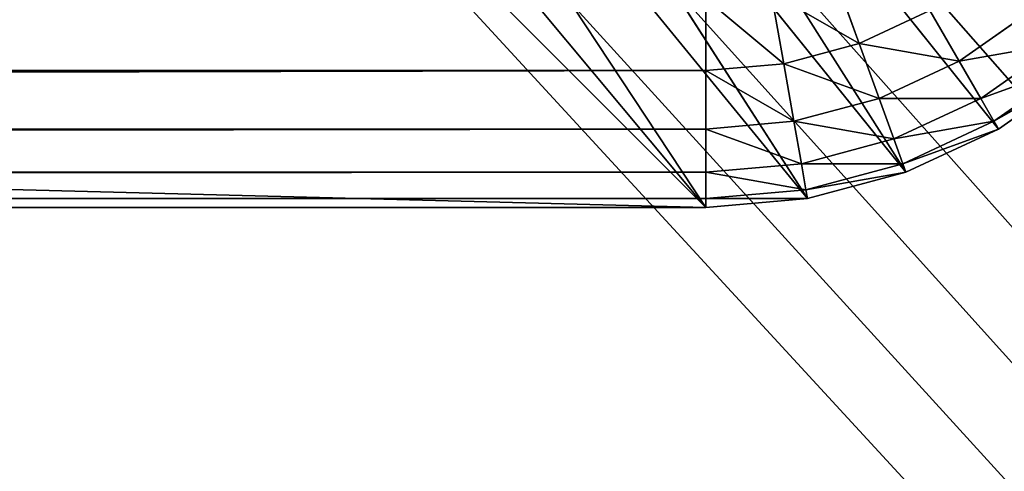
# Model space of a CAD drawing. Extents: x 0 to 16.6, y 0 to 16.6.
# Tile 142 of 200: x 12.59 to 12.927, y 3.485 to 3.639. Entities that reach past the tile are written whole.
import ezdxf

# ---------------------------------------------------------------- set-up
doc = ezdxf.new("R2010")
doc.units = 0
doc.header["$LTSCALE"] = 2.54
doc.layers.get('0').update_dxf_attribs({"color": 13, "linetype": 'CONTINUOUS'})

# ---------------------------------------------------------------- blocks, each defined once
blk = doc.blocks.new('SZCZOTKA_DO_WC_I_UCHWYT_NA')
at = {"color": 0}
for p, q in [((12.72856, 3.84679, 0.3), (16.1, 0, 0.3)), ((12.72856, 3.84679, 0.3), (16.1, 0, 0.3)), ((12.925, 3.60179, 24), (12.72856, 3.84679, 24)), ((12.925, 3.60179, 24), (12.72856, 3.84679, 24)), ((12.8934, 3.58706, 24), (12.72856, 3.84679, 24)), ((12.8934, 3.58706, 24), (12.72856, 3.84679, 24)), ((12.7, 3.82679, 0.3), (16.1, 0, 0.3)), ((12.7, 3.82679, 0.3), (16.1, 0, 0.3)), ((12.8934, 3.58706, 24), (12.7, 3.82679, 24)), ((12.8934, 3.58706, 24), (12.7, 3.82679, 24)), ((12.85973, 3.57804, 24), (12.7, 3.82679, 24)), ((12.85973, 3.57804, 24), (12.7, 3.82679, 24)), ((12.6684, 3.81206, 0.3), (16.1, 0, 0.3)), ((12.6684, 3.81206, 0.3), (16.1, 0, 0.3)), ((12.85973, 3.57804, 24), (12.6684, 3.81206, 24)), ((12.85973, 3.57804, 24), (12.6684, 3.81206, 24)), ((12.825, 3.575, 24), (12.6684, 3.81206, 24)), ((12.825, 3.575, 24), (12.6684, 3.81206, 24)), ((12.63473, 3.80304, 0.3), (16.1, 0, 0.3)), ((12.63473, 3.80304, 0.3), (16.1, 0, 0.3)), ((12.825, 3.575, 24), (12.63473, 3.80304, 24)), ((12.825, 3.575, 24), (12.63473, 3.80304, 24)), ((4, 3.8, 24), (12.825, 3.575, 24)), ((4, 3.8, 24), (12.825, 3.575, 24)), ((12.6, 3.8, 0.3), (16.1, 0, 0.3)), ((12.6, 3.8, 0.3), (16.1, 0, 0.3)), ((12.6, 3.8, 24), (12.825, 3.575, 24)), ((12.6, 3.8, 24), (12.825, 3.575, 24)), ((12.86897, 3.6542, 24.45321), (12.8774, 3.63103, 24.42856)), ((12.86897, 3.6542, 24.45321), (12.8774, 3.63103, 24.42856)), ((12.825, 3.62179, 24.42856), (12.825, 3.64644, 24.45321)), ((12.825, 3.64644, 24.45321), (12.8516, 3.62412, 24.42856)), ((12.825, 3.64644, 24.45321), (12.8516, 3.62412, 24.42856)), ((12.825, 3.62179, 24.42856), (12.825, 3.64644, 24.45321)), ((12.84732, 3.6484, 24.45321), (12.8774, 3.63103, 24.42856)), ((12.84732, 3.6484, 24.45321), (12.8774, 3.63103, 24.42856)), ((12.84732, 3.6484, 24.45321), (12.8516, 3.62412, 24.42856)), ((12.84732, 3.6484, 24.45321), (12.8516, 3.62412, 24.42856)), ((12.8774, 3.63103, 24.42856), (12.9016, 3.64232, 24.42856)), ((12.8774, 3.63103, 24.42856), (12.9016, 3.64232, 24.42856)), ((12.9016, 3.64232, 24.42856), (12.9116, 3.625, 24.4)), ((12.9016, 3.64232, 24.42856), (12.9116, 3.625, 24.4)), ((12.9116, 3.625, 24.4), (12.93633, 3.64232, 24.4)), ((12.9116, 3.625, 24.4), (12.93633, 3.64232, 24.4)), ((12.8516, 3.62412, 24.42856), (12.8774, 3.63103, 24.42856)), ((12.8516, 3.62412, 24.42856), (12.8774, 3.63103, 24.42856)), ((12.8774, 3.63103, 24.42856), (12.9116, 3.625, 24.4)), ((12.8774, 3.63103, 24.42856), (12.9116, 3.625, 24.4)), ((12.8774, 3.63103, 24.42856), (12.88424, 3.61224, 24.4)), ((12.8774, 3.63103, 24.42856), (12.88424, 3.61224, 24.4)), ((12.9116, 3.625, 24.4), (12.9458, 3.63103, 24.3684)), ((12.9116, 3.625, 24.4), (12.9458, 3.63103, 24.3684)), ((12.91897, 3.61224, 24.3684), (12.9458, 3.63103, 24.3684)), ((12.91897, 3.61224, 24.3684), (12.9458, 3.63103, 24.3684)), ((3.775, 3.62179, 24.42856), (12.825, 3.62179, 24.42856)), ((3.775, 3.62179, 24.42856), (12.825, 3.62179, 24.42856)), ((3.775, 3.60179, 24.4), (12.825, 3.62179, 24.42856)), ((3.775, 3.60179, 24.4), (12.825, 3.62179, 24.42856)), ((12.825, 3.62179, 24.42856), (12.8516, 3.62412, 24.42856)), ((12.825, 3.62179, 24.42856), (12.8516, 3.62412, 24.42856)), ((12.825, 3.60179, 24.4), (12.825, 3.62179, 24.42856)), ((12.825, 3.62179, 24.42856), (12.85508, 3.60443, 24.4)), ((12.825, 3.62179, 24.42856), (12.85508, 3.60443, 24.4)), ((12.825, 3.60179, 24.4), (12.825, 3.62179, 24.42856)), ((12.8516, 3.62412, 24.42856), (12.88424, 3.61224, 24.4)), ((12.8516, 3.62412, 24.42856), (12.88424, 3.61224, 24.4)), ((12.8516, 3.62412, 24.42856), (12.85508, 3.60443, 24.4)), ((12.8516, 3.62412, 24.42856), (12.85508, 3.60443, 24.4)), ((12.88424, 3.61224, 24.4), (12.9116, 3.625, 24.4)), ((12.88424, 3.61224, 24.4), (12.9116, 3.625, 24.4)), ((12.9116, 3.625, 24.4), (12.91897, 3.61224, 24.3684)), ((12.9116, 3.625, 24.4), (12.91897, 3.61224, 24.3684)), ((12.91897, 3.61224, 24.3684), (12.9516, 3.62412, 24.33473)), ((12.91897, 3.61224, 24.3684), (12.9516, 3.62412, 24.33473)), ((12.92348, 3.60443, 24.33473), (12.9516, 3.62412, 24.33473)), ((12.92348, 3.60443, 24.33473), (12.9516, 3.62412, 24.33473)), ((12.92348, 3.60443, 24.33473), (12.95356, 3.62179, 24.3)), ((12.92348, 3.60443, 24.33473), (12.95356, 3.62179, 24.3)), ((12.95356, 3.62179, 24), (12.925, 3.60179, 24)), ((12.925, 3.60179, 24.3), (12.95356, 3.62179, 24.3)), ((12.95356, 3.62179, 24), (12.925, 3.60179, 24)), ((12.95356, 3.62179, 24), (12.925, 3.60179, 24.3)), ((12.95356, 3.62179, 24), (12.925, 3.60179, 24.3)), ((12.925, 3.60179, 24.3), (12.95356, 3.62179, 24.3)), ((12.85508, 3.60443, 24.4), (12.88424, 3.61224, 24.4)), ((12.85508, 3.60443, 24.4), (12.88424, 3.61224, 24.4)), ((12.88424, 3.61224, 24.4), (12.91897, 3.61224, 24.3684)), ((12.88424, 3.61224, 24.4), (12.91897, 3.61224, 24.3684)), ((12.88424, 3.61224, 24.4), (12.88928, 3.5984, 24.3684)), ((12.88424, 3.61224, 24.4), (12.88928, 3.5984, 24.3684)), ((12.88928, 3.5984, 24.3684), (12.91897, 3.61224, 24.3684)), ((12.88928, 3.5984, 24.3684), (12.91897, 3.61224, 24.3684)), ((12.91897, 3.61224, 24.3684), (12.92348, 3.60443, 24.33473)), ((12.91897, 3.61224, 24.3684), (12.92348, 3.60443, 24.33473)), ((3.775, 3.60179, 24.4), (12.825, 3.60179, 24.4)), ((3.775, 3.60179, 24.4), (12.825, 3.60179, 24.4)), ((3.775, 3.58706, 24.3684), (12.825, 3.60179, 24.4)), ((3.775, 3.58706, 24.3684), (12.825, 3.60179, 24.4)), ((12.825, 3.60179, 24.4), (12.85508, 3.60443, 24.4)), ((12.825, 3.60179, 24.4), (12.85508, 3.60443, 24.4)), ((12.825, 3.58706, 24.3684), (12.825, 3.60179, 24.4)), ((12.825, 3.60179, 24.4), (12.85764, 3.58992, 24.3684)), ((12.825, 3.60179, 24.4), (12.85764, 3.58992, 24.3684)), ((12.825, 3.58706, 24.3684), (12.825, 3.60179, 24.4)), ((12.85508, 3.60443, 24.4), (12.88928, 3.5984, 24.3684)), ((12.85508, 3.60443, 24.4), (12.88928, 3.5984, 24.3684)), ((12.85508, 3.60443, 24.4), (12.85764, 3.58992, 24.3684)), ((12.85508, 3.60443, 24.4), (12.85764, 3.58992, 24.3684)), ((12.88928, 3.5984, 24.3684), (12.92348, 3.60443, 24.33473)), ((12.88928, 3.5984, 24.3684), (12.92348, 3.60443, 24.33473)), ((12.89236, 3.58992, 24.33473), (12.92348, 3.60443, 24.33473)), ((12.89236, 3.58992, 24.33473), (12.92348, 3.60443, 24.33473)), ((12.89236, 3.58992, 24.33473), (12.925, 3.60179, 24.3)), ((12.89236, 3.58992, 24.33473), (12.925, 3.60179, 24.3)), ((12.925, 3.60179, 24), (12.8934, 3.58706, 24)), ((12.8934, 3.58706, 24.3), (12.925, 3.60179, 24.3)), ((12.925, 3.60179, 24), (12.8934, 3.58706, 24)), ((12.925, 3.60179, 24), (12.8934, 3.58706, 24.3)), ((12.925, 3.60179, 24), (12.8934, 3.58706, 24.3)), ((12.8934, 3.58706, 24.3), (12.925, 3.60179, 24.3)), ((12.92348, 3.60443, 24.33473), (12.925, 3.60179, 24.3)), ((12.92348, 3.60443, 24.33473), (12.925, 3.60179, 24.3)), ((12.925, 3.60179, 24), (12.925, 3.60179, 24.3)), ((12.925, 3.60179, 24), (12.925, 3.60179, 24.3)), ((12.85764, 3.58992, 24.3684), (12.88928, 3.5984, 24.3684)), ((12.85764, 3.58992, 24.3684), (12.88928, 3.5984, 24.3684)), ((12.88928, 3.5984, 24.3684), (12.89236, 3.58992, 24.33473)), ((12.88928, 3.5984, 24.3684), (12.89236, 3.58992, 24.33473)), ((12.825, 3.58706, 24.3684), (12.85764, 3.58992, 24.3684)), ((12.825, 3.58706, 24.3684), (12.85764, 3.58992, 24.3684)), ((12.85764, 3.58992, 24.3684), (12.89236, 3.58992, 24.33473)), ((12.85764, 3.58992, 24.3684), (12.89236, 3.58992, 24.33473)), ((12.85764, 3.58992, 24.3684), (12.8592, 3.58103, 24.33473)), ((12.85764, 3.58992, 24.3684), (12.8592, 3.58103, 24.33473)), ((12.8592, 3.58103, 24.33473), (12.89236, 3.58992, 24.33473)), ((12.8592, 3.58103, 24.33473), (12.89236, 3.58992, 24.33473)), ((12.89236, 3.58992, 24.33473), (12.8934, 3.58706, 24.3)), ((12.89236, 3.58992, 24.33473), (12.8934, 3.58706, 24.3)), ((3.775, 3.58706, 24.3684), (12.825, 3.58706, 24.3684)), ((3.775, 3.58706, 24.3684), (12.825, 3.58706, 24.3684)), ((3.775, 3.57804, 24.33473), (12.825, 3.58706, 24.3684)), ((3.775, 3.57804, 24.33473), (12.825, 3.58706, 24.3684)), ((12.825, 3.57804, 24.33473), (12.825, 3.58706, 24.3684)), ((12.825, 3.58706, 24.3684), (12.8592, 3.58103, 24.33473)), ((12.825, 3.58706, 24.3684), (12.8592, 3.58103, 24.33473)), ((12.825, 3.57804, 24.33473), (12.825, 3.58706, 24.3684)), ((12.8592, 3.58103, 24.33473), (12.8934, 3.58706, 24.3)), ((12.8592, 3.58103, 24.33473), (12.8934, 3.58706, 24.3)), ((12.8934, 3.58706, 24), (12.85973, 3.57804, 24)), ((12.85973, 3.57804, 24.3), (12.8934, 3.58706, 24.3)), ((12.8934, 3.58706, 24), (12.85973, 3.57804, 24)), ((12.8934, 3.58706, 24), (12.85973, 3.57804, 24.3)), ((12.8934, 3.58706, 24), (12.85973, 3.57804, 24.3)), ((12.85973, 3.57804, 24.3), (12.8934, 3.58706, 24.3)), ((12.8934, 3.58706, 24), (12.8934, 3.58706, 24.3)), ((12.8934, 3.58706, 24), (12.8934, 3.58706, 24.3)), ((3.775, 3.57804, 24.33473), (12.825, 3.57804, 24.33473)), ((3.775, 3.57804, 24.33473), (12.825, 3.57804, 24.33473)), ((3.775, 3.575, 24.3), (12.825, 3.57804, 24.33473)), ((3.775, 3.575, 24.3), (12.825, 3.57804, 24.33473)), ((12.825, 3.57804, 24.33473), (12.8592, 3.58103, 24.33473)), ((12.825, 3.57804, 24.33473), (12.8592, 3.58103, 24.33473)), ((12.85973, 3.57804, 24), (12.825, 3.575, 24)), ((12.825, 3.575, 24.3), (12.825, 3.57804, 24.33473)), ((12.825, 3.57804, 24.33473), (12.85973, 3.57804, 24.3)), ((12.825, 3.57804, 24.33473), (12.85973, 3.57804, 24.3)), ((12.825, 3.575, 24.3), (12.825, 3.57804, 24.33473)), ((12.825, 3.575, 24.3), (12.85973, 3.57804, 24.3)), ((12.85973, 3.57804, 24), (12.825, 3.575, 24)), ((12.85973, 3.57804, 24), (12.825, 3.575, 24.3)), ((12.85973, 3.57804, 24), (12.825, 3.575, 24.3)), ((12.825, 3.575, 24.3), (12.85973, 3.57804, 24.3)), ((12.8592, 3.58103, 24.33473), (12.85973, 3.57804, 24.3)), ((12.8592, 3.58103, 24.33473), (12.85973, 3.57804, 24.3)), ((12.85973, 3.57804, 24), (12.85973, 3.57804, 24.3)), ((12.85973, 3.57804, 24), (12.85973, 3.57804, 24.3)), ((12.825, 3.575, 24), (3.775, 3.575, 24)), ((12.825, 3.575, 24.3), (3.775, 3.575, 24.3)), ((3.775, 3.575, 24.3), (12.825, 3.575, 24)), ((3.775, 3.575, 24.3), (12.825, 3.575, 24)), ((12.825, 3.575, 24), (3.775, 3.575, 24)), ((12.825, 3.575, 24.3), (3.775, 3.575, 24.3)), ((12.825, 3.575, 24), (12.825, 3.575, 24.3)), ((12.825, 3.575, 24), (12.825, 3.575, 24.3))]:
    blk.add_line(p, q, dxfattribs=at)
mesh = blk.add_polyface(dxfattribs=at)
corners = [(16.6, 16.1), (0, 0.5), (0, 16.1)]
mesh.append_faces([[corners[k] for k in face] for face in [(0, 1, 2)]], dxfattribs={"color": 0})
mesh = blk.add_polyface(dxfattribs=at)
corners = [(16.6, 0.5), (0, 0.5), (16.6, 16.1)]
mesh.append_faces([[corners[k] for k in face] for face in [(0, 1, 2)]], dxfattribs={"color": 0})
mesh = blk.add_polyface(dxfattribs=at)
corners = [(16.6, 16.1, 0.3), (12.8, 12.6, 0.3), (16.6, 0.5, 0.3)]
mesh.append_faces([[corners[k] for k in face] for face in [(0, 1, 2)]], dxfattribs={"color": 0})
mesh = blk.add_polyface(dxfattribs=at)
corners = [(16.6, 0.5, 0.3), (12.8, 12.6, 0.3), (12.8, 4, 0.3)]
mesh.append_faces([[corners[k] for k in face] for face in [(0, 1, 2)]], dxfattribs={"color": 0})
mesh = blk.add_polyface(dxfattribs=at)
corners = [(16.6, 0.5, 0.3), (12.8, 4, 0.3), (12.79696, 3.96527, 0.3)]
mesh.append_faces([[corners[k] for k in face] for face in [(0, 1, 2)]], dxfattribs={"color": 0})
mesh = blk.add_polyface(dxfattribs=at)
corners = [(16.6, 0.5, 0.3), (12.79696, 3.96527, 0.3), (12.78794, 3.9316, 0.3)]
mesh.append_faces([[corners[k] for k in face] for face in [(0, 1, 2)]], dxfattribs={"color": 0})
mesh = blk.add_polyface(dxfattribs=at)
corners = [(16.6, 0.5, 0.3), (12.78794, 3.9316, 0.3), (12.7732, 3.9, 0.3)]
mesh.append_faces([[corners[k] for k in face] for face in [(0, 1, 2)]], dxfattribs={"color": 0})
mesh = blk.add_polyface(dxfattribs=at)
corners = [(16.6, 0.5, 0.3), (12.7732, 3.9, 0.3), (12.75321, 3.87144, 0.3)]
mesh.append_faces([[corners[k] for k in face] for face in [(0, 1, 2)]], dxfattribs={"color": 0})
mesh = blk.add_polyface(dxfattribs=at)
corners = [(16.1, 0, 0.3), (12.75321, 3.87144, 0.3), (12.72856, 3.84679, 0.3)]
mesh.append_faces([[corners[k] for k in face] for face in [(0, 1, 2)]], dxfattribs={"color": 0})
mesh = blk.add_polyface(dxfattribs=at)
corners = [(12.95356, 3.62179, 24), (12.72856, 3.84679, 24), (12.75321, 3.87144, 24)]
mesh.append_faces([[corners[k] for k in face] for face in [(0, 1, 2)]], dxfattribs={"color": 0})
mesh = blk.add_polyface(dxfattribs=at)
corners = [(16.18682, 0.0076, 0.3), (12.75321, 3.87144, 0.3), (16.1, 0, 0.3)]
mesh.append_faces([[corners[k] for k in face] for face in [(0, 1, 2)]], dxfattribs={"color": 0})
mesh = blk.add_polyface(dxfattribs=at)
corners = [(16.27101, 0.03015, 0.3), (12.75321, 3.87144, 0.3), (16.18682, 0.0076, 0.3)]
mesh.append_faces([[corners[k] for k in face] for face in [(0, 1, 2)]], dxfattribs={"color": 0})
mesh = blk.add_polyface(dxfattribs=at)
corners = [(16.35, 0.06699, 0.3), (12.75321, 3.87144, 0.3), (16.27101, 0.03015, 0.3)]
mesh.append_faces([[corners[k] for k in face] for face in [(0, 1, 2)]], dxfattribs={"color": 0})
mesh = blk.add_polyface(dxfattribs=at)
corners = [(16.42139, 0.11698, 0.3), (12.75321, 3.87144, 0.3), (16.35, 0.06699, 0.3)]
mesh.append_faces([[corners[k] for k in face] for face in [(0, 1, 2)]], dxfattribs={"color": 0})
mesh = blk.add_polyface(dxfattribs=at)
corners = [(16.48302, 0.17861, 0.3), (12.75321, 3.87144, 0.3), (16.42139, 0.11698, 0.3)]
mesh.append_faces([[corners[k] for k in face] for face in [(0, 1, 2)]], dxfattribs={"color": 0})
mesh = blk.add_polyface(dxfattribs=at)
corners = [(16.53301, 0.25, 0.3), (12.75321, 3.87144, 0.3), (16.48302, 0.17861, 0.3)]
mesh.append_faces([[corners[k] for k in face] for face in [(0, 1, 2)]], dxfattribs={"color": 0})
mesh = blk.add_polyface(dxfattribs=at)
corners = [(16.56985, 0.32899, 0.3), (12.75321, 3.87144, 0.3), (16.53301, 0.25, 0.3)]
mesh.append_faces([[corners[k] for k in face] for face in [(0, 1, 2)]], dxfattribs={"color": 0})
mesh = blk.add_polyface(dxfattribs=at)
corners = [(16.6, 0.5, 0.3), (12.75321, 3.87144, 0.3), (16.5924, 0.41318, 0.3)]
mesh.append_faces([[corners[k] for k in face] for face in [(0, 1, 2)]], dxfattribs={"color": 0})
mesh = blk.add_polyface(dxfattribs=at)
corners = [(16.5924, 0.41318, 0.3), (12.75321, 3.87144, 0.3), (16.56985, 0.32899, 0.3)]
mesh.append_faces([[corners[k] for k in face] for face in [(0, 1, 2)]], dxfattribs={"color": 0})
mesh = blk.add_polyface(dxfattribs=at)
corners = [(12.97821, 3.64644, 24), (12.95356, 3.62179, 24), (12.75321, 3.87144, 24)]
mesh.append_faces([[corners[k] for k in face] for face in [(0, 1, 2)]], dxfattribs={"color": 0})
mesh = blk.add_polyface(dxfattribs=at)
corners = [(16.1, 0, 0.3), (12.72856, 3.84679, 0.3), (12.7, 3.82679, 0.3)]
mesh.append_faces([[corners[k] for k in face] for face in [(0, 1, 2)]], dxfattribs={"color": 0})
mesh = blk.add_polyface(dxfattribs=at)
corners = [(12.8934, 3.58706, 24), (12.7, 3.82679, 24), (12.72856, 3.84679, 24)]
mesh.append_faces([[corners[k] for k in face] for face in [(0, 1, 2)]], dxfattribs={"color": 0})
mesh = blk.add_polyface(dxfattribs=at)
corners = [(12.95356, 3.62179, 24), (12.925, 3.60179, 24), (12.72856, 3.84679, 24)]
mesh.append_faces([[corners[k] for k in face] for face in [(0, 1, 2)]], dxfattribs={"color": 0})
mesh = blk.add_polyface(dxfattribs=at)
corners = [(12.925, 3.60179, 24), (12.8934, 3.58706, 24), (12.72856, 3.84679, 24)]
mesh.append_faces([[corners[k] for k in face] for face in [(0, 1, 2)]], dxfattribs={"color": 0})
mesh = blk.add_polyface(dxfattribs=at)
corners = [(16.1, 0, 0.3), (12.7, 3.82679, 0.3), (12.6684, 3.81206, 0.3)]
mesh.append_faces([[corners[k] for k in face] for face in [(0, 1, 2)]], dxfattribs={"color": 0})
mesh = blk.add_polyface(dxfattribs=at)
corners = [(12.85973, 3.57804, 24), (12.6684, 3.81206, 24), (12.7, 3.82679, 24)]
mesh.append_faces([[corners[k] for k in face] for face in [(0, 1, 2)]], dxfattribs={"color": 0})
mesh = blk.add_polyface(dxfattribs=at)
corners = [(12.8934, 3.58706, 24), (12.85973, 3.57804, 24), (12.7, 3.82679, 24)]
mesh.append_faces([[corners[k] for k in face] for face in [(0, 1, 2)]], dxfattribs={"color": 0})
mesh = blk.add_polyface(dxfattribs=at)
corners = [(16.1, 0, 0.3), (12.6684, 3.81206, 0.3), (12.63473, 3.80304, 0.3)]
mesh.append_faces([[corners[k] for k in face] for face in [(0, 1, 2)]], dxfattribs={"color": 0})
mesh = blk.add_polyface(dxfattribs=at)
corners = [(12.825, 3.575, 24), (12.63473, 3.80304, 24), (12.6684, 3.81206, 24)]
mesh.append_faces([[corners[k] for k in face] for face in [(0, 1, 2)]], dxfattribs={"color": 0})
mesh = blk.add_polyface(dxfattribs=at)
corners = [(12.85973, 3.57804, 24), (12.825, 3.575, 24), (12.6684, 3.81206, 24)]
mesh.append_faces([[corners[k] for k in face] for face in [(0, 1, 2)]], dxfattribs={"color": 0})
mesh = blk.add_polyface(dxfattribs=at)
corners = [(16.1, 0, 0.3), (12.63473, 3.80304, 0.3), (12.6, 3.8, 0.3)]
mesh.append_faces([[corners[k] for k in face] for face in [(0, 1, 2)]], dxfattribs={"color": 0})
mesh = blk.add_polyface(dxfattribs=at)
corners = [(12.825, 3.575, 24), (12.6, 3.8, 24), (12.63473, 3.80304, 24)]
mesh.append_faces([[corners[k] for k in face] for face in [(0, 1, 2)]], dxfattribs={"color": 0})
mesh = blk.add_polyface(dxfattribs=at)
corners = [(16.1, 0, 0.3), (12.6, 3.8, 0.3), (0.5, 0, 0.3)]
mesh.append_faces([[corners[k] for k in face] for face in [(0, 1, 2)]], dxfattribs={"color": 0})
mesh = blk.add_polyface(dxfattribs=at)
corners = [(12.6, 3.8, 0.3), (4, 3.8, 0.3), (0.5, 0, 0.3)]
mesh.append_faces([[corners[k] for k in face] for face in [(0, 1, 2)]], dxfattribs={"color": 0})
mesh = blk.add_polyface(dxfattribs=at)
corners = [(12.825, 3.575, 24), (3.775, 3.575, 24), (4, 3.8, 24)]
mesh.append_faces([[corners[k] for k in face] for face in [(0, 1, 2)]], dxfattribs={"color": 0})
mesh = blk.add_polyface(dxfattribs=at)
corners = [(12.825, 3.575, 24), (4, 3.8, 24), (12.6, 3.8, 24)]
mesh.append_faces([[corners[k] for k in face] for face in [(0, 1, 2)]], dxfattribs={"color": 0})
mesh = blk.add_polyface(dxfattribs=at)
corners = [(12.8774, 3.63103, 24.42856), (12.86897, 3.6542, 24.45321), (12.84732, 3.6484, 24.45321)]
mesh.append_faces([[corners[k] for k in face] for face in [(0, 1, 2)]], dxfattribs={"color": 0})
mesh = blk.add_polyface(dxfattribs=at)
corners = [(12.9016, 3.64232, 24.42856), (12.86897, 3.6542, 24.45321), (12.8774, 3.63103, 24.42856)]
mesh.append_faces([[corners[k] for k in face] for face in [(0, 1, 2)]], dxfattribs={"color": 0})
mesh = blk.add_polyface(dxfattribs=at)
corners = [(3.775, 3.64644, 24.45321), (3.775, 3.62179, 24.42856), (12.825, 3.64644, 24.45321)]
mesh.append_faces([[corners[k] for k in face] for face in [(0, 1, 2)]], dxfattribs={"color": 0})
mesh = blk.add_polyface(dxfattribs=at)
corners = [(12.825, 3.64644, 24.45321), (3.775, 3.62179, 24.42856), (12.825, 3.62179, 24.42856)]
mesh.append_faces([[corners[k] for k in face] for face in [(0, 1, 2)]], dxfattribs={"color": 0})
mesh = blk.add_polyface(dxfattribs=at)
corners = [(12.825, 3.64644, 24.45321), (12.8516, 3.62412, 24.42856), (12.84732, 3.6484, 24.45321)]
mesh.append_faces([[corners[k] for k in face] for face in [(0, 1, 2)]], dxfattribs={"color": 0})
mesh = blk.add_polyface(dxfattribs=at)
corners = [(12.825, 3.64644, 24.45321), (12.825, 3.62179, 24.42856), (12.8516, 3.62412, 24.42856)]
mesh.append_faces([[corners[k] for k in face] for face in [(0, 1, 2)]], dxfattribs={"color": 0})
mesh = blk.add_polyface(dxfattribs=at)
corners = [(12.8774, 3.63103, 24.42856), (12.84732, 3.6484, 24.45321), (12.8516, 3.62412, 24.42856)]
mesh.append_faces([[corners[k] for k in face] for face in [(0, 1, 2)]], dxfattribs={"color": 0})
mesh = blk.add_polyface(dxfattribs=at)
corners = [(12.8774, 3.63103, 24.42856), (12.9116, 3.625, 24.4), (12.9016, 3.64232, 24.42856)]
mesh.append_faces([[corners[k] for k in face] for face in [(0, 1, 2)]], dxfattribs={"color": 0})
mesh = blk.add_polyface(dxfattribs=at)
corners = [(12.9016, 3.64232, 24.42856), (12.9116, 3.625, 24.4), (12.93633, 3.64232, 24.4)]
mesh.append_faces([[corners[k] for k in face] for face in [(0, 1, 2)]], dxfattribs={"color": 0})
mesh = blk.add_polyface(dxfattribs=at)
corners = [(12.9116, 3.625, 24.4), (12.9458, 3.63103, 24.3684), (12.93633, 3.64232, 24.4)]
mesh.append_faces([[corners[k] for k in face] for face in [(0, 1, 2)]], dxfattribs={"color": 0})
mesh = blk.add_polyface(dxfattribs=at)
corners = [(12.8516, 3.62412, 24.42856), (12.88424, 3.61224, 24.4), (12.8774, 3.63103, 24.42856)]
mesh.append_faces([[corners[k] for k in face] for face in [(0, 1, 2)]], dxfattribs={"color": 0})
mesh = blk.add_polyface(dxfattribs=at)
corners = [(12.8774, 3.63103, 24.42856), (12.88424, 3.61224, 24.4), (12.9116, 3.625, 24.4)]
mesh.append_faces([[corners[k] for k in face] for face in [(0, 1, 2)]], dxfattribs={"color": 0})
mesh = blk.add_polyface(dxfattribs=at)
corners = [(12.9116, 3.625, 24.4), (12.91897, 3.61224, 24.3684), (12.9458, 3.63103, 24.3684)]
mesh.append_faces([[corners[k] for k in face] for face in [(0, 1, 2)]], dxfattribs={"color": 0})
mesh = blk.add_polyface(dxfattribs=at)
corners = [(12.91897, 3.61224, 24.3684), (12.9516, 3.62412, 24.33473), (12.9458, 3.63103, 24.3684)]
mesh.append_faces([[corners[k] for k in face] for face in [(0, 1, 2)]], dxfattribs={"color": 0})
mesh = blk.add_polyface(dxfattribs=at)
corners = [(3.775, 3.62179, 24.42856), (3.775, 3.60179, 24.4), (12.825, 3.62179, 24.42856)]
mesh.append_faces([[corners[k] for k in face] for face in [(0, 1, 2)]], dxfattribs={"color": 0})
mesh = blk.add_polyface(dxfattribs=at)
corners = [(12.825, 3.62179, 24.42856), (3.775, 3.60179, 24.4), (12.825, 3.60179, 24.4)]
mesh.append_faces([[corners[k] for k in face] for face in [(0, 1, 2)]], dxfattribs={"color": 0})
mesh = blk.add_polyface(dxfattribs=at)
corners = [(12.825, 3.62179, 24.42856), (12.85508, 3.60443, 24.4), (12.8516, 3.62412, 24.42856)]
mesh.append_faces([[corners[k] for k in face] for face in [(0, 1, 2)]], dxfattribs={"color": 0})
mesh = blk.add_polyface(dxfattribs=at)
corners = [(12.825, 3.62179, 24.42856), (12.825, 3.60179, 24.4), (12.85508, 3.60443, 24.4)]
mesh.append_faces([[corners[k] for k in face] for face in [(0, 1, 2)]], dxfattribs={"color": 0})
mesh = blk.add_polyface(dxfattribs=at)
corners = [(12.8516, 3.62412, 24.42856), (12.85508, 3.60443, 24.4), (12.88424, 3.61224, 24.4)]
mesh.append_faces([[corners[k] for k in face] for face in [(0, 1, 2)]], dxfattribs={"color": 0})
mesh = blk.add_polyface(dxfattribs=at)
corners = [(12.88424, 3.61224, 24.4), (12.91897, 3.61224, 24.3684), (12.9116, 3.625, 24.4)]
mesh.append_faces([[corners[k] for k in face] for face in [(0, 1, 2)]], dxfattribs={"color": 0})
mesh = blk.add_polyface(dxfattribs=at)
corners = [(12.91897, 3.61224, 24.3684), (12.92348, 3.60443, 24.33473), (12.9516, 3.62412, 24.33473)]
mesh.append_faces([[corners[k] for k in face] for face in [(0, 1, 2)]], dxfattribs={"color": 0})
mesh = blk.add_polyface(dxfattribs=at)
corners = [(12.92348, 3.60443, 24.33473), (12.95356, 3.62179, 24.3), (12.9516, 3.62412, 24.33473)]
mesh.append_faces([[corners[k] for k in face] for face in [(0, 1, 2)]], dxfattribs={"color": 0})
mesh = blk.add_polyface(dxfattribs=at)
corners = [(12.92348, 3.60443, 24.33473), (12.925, 3.60179, 24.3), (12.95356, 3.62179, 24.3)]
mesh.append_faces([[corners[k] for k in face] for face in [(0, 1, 2)]], dxfattribs={"color": 0})
mesh = blk.add_polyface(dxfattribs=at)
corners = [(12.925, 3.60179, 24.3), (12.925, 3.60179, 24), (12.95356, 3.62179, 24)]
mesh.append_faces([[corners[k] for k in face] for face in [(0, 1, 2)]], dxfattribs={"color": 0})
mesh = blk.add_polyface(dxfattribs=at)
corners = [(12.925, 3.60179, 24.3), (12.95356, 3.62179, 24), (12.95356, 3.62179, 24.3)]
mesh.append_faces([[corners[k] for k in face] for face in [(0, 1, 2)]], dxfattribs={"color": 0})
mesh = blk.add_polyface(dxfattribs=at)
corners = [(12.85508, 3.60443, 24.4), (12.88928, 3.5984, 24.3684), (12.88424, 3.61224, 24.4)]
mesh.append_faces([[corners[k] for k in face] for face in [(0, 1, 2)]], dxfattribs={"color": 0})
mesh = blk.add_polyface(dxfattribs=at)
corners = [(12.88424, 3.61224, 24.4), (12.88928, 3.5984, 24.3684), (12.91897, 3.61224, 24.3684)]
mesh.append_faces([[corners[k] for k in face] for face in [(0, 1, 2)]], dxfattribs={"color": 0})
mesh = blk.add_polyface(dxfattribs=at)
corners = [(12.88928, 3.5984, 24.3684), (12.92348, 3.60443, 24.33473), (12.91897, 3.61224, 24.3684)]
mesh.append_faces([[corners[k] for k in face] for face in [(0, 1, 2)]], dxfattribs={"color": 0})
mesh = blk.add_polyface(dxfattribs=at)
corners = [(3.775, 3.60179, 24.4), (3.775, 3.58706, 24.3684), (12.825, 3.60179, 24.4)]
mesh.append_faces([[corners[k] for k in face] for face in [(0, 1, 2)]], dxfattribs={"color": 0})
mesh = blk.add_polyface(dxfattribs=at)
corners = [(12.825, 3.60179, 24.4), (3.775, 3.58706, 24.3684), (12.825, 3.58706, 24.3684)]
mesh.append_faces([[corners[k] for k in face] for face in [(0, 1, 2)]], dxfattribs={"color": 0})
mesh = blk.add_polyface(dxfattribs=at)
corners = [(12.825, 3.60179, 24.4), (12.85764, 3.58992, 24.3684), (12.85508, 3.60443, 24.4)]
mesh.append_faces([[corners[k] for k in face] for face in [(0, 1, 2)]], dxfattribs={"color": 0})
mesh = blk.add_polyface(dxfattribs=at)
corners = [(12.825, 3.60179, 24.4), (12.825, 3.58706, 24.3684), (12.85764, 3.58992, 24.3684)]
mesh.append_faces([[corners[k] for k in face] for face in [(0, 1, 2)]], dxfattribs={"color": 0})
mesh = blk.add_polyface(dxfattribs=at)
corners = [(12.85508, 3.60443, 24.4), (12.85764, 3.58992, 24.3684), (12.88928, 3.5984, 24.3684)]
mesh.append_faces([[corners[k] for k in face] for face in [(0, 1, 2)]], dxfattribs={"color": 0})
mesh = blk.add_polyface(dxfattribs=at)
corners = [(12.88928, 3.5984, 24.3684), (12.89236, 3.58992, 24.33473), (12.92348, 3.60443, 24.33473)]
mesh.append_faces([[corners[k] for k in face] for face in [(0, 1, 2)]], dxfattribs={"color": 0})
mesh = blk.add_polyface(dxfattribs=at)
corners = [(12.89236, 3.58992, 24.33473), (12.925, 3.60179, 24.3), (12.92348, 3.60443, 24.33473)]
mesh.append_faces([[corners[k] for k in face] for face in [(0, 1, 2)]], dxfattribs={"color": 0})
mesh = blk.add_polyface(dxfattribs=at)
corners = [(12.89236, 3.58992, 24.33473), (12.8934, 3.58706, 24.3), (12.925, 3.60179, 24.3)]
mesh.append_faces([[corners[k] for k in face] for face in [(0, 1, 2)]], dxfattribs={"color": 0})
mesh = blk.add_polyface(dxfattribs=at)
corners = [(12.8934, 3.58706, 24.3), (12.8934, 3.58706, 24), (12.925, 3.60179, 24)]
mesh.append_faces([[corners[k] for k in face] for face in [(0, 1, 2)]], dxfattribs={"color": 0})
mesh = blk.add_polyface(dxfattribs=at)
corners = [(12.8934, 3.58706, 24.3), (12.925, 3.60179, 24), (12.925, 3.60179, 24.3)]
mesh.append_faces([[corners[k] for k in face] for face in [(0, 1, 2)]], dxfattribs={"color": 0})
mesh = blk.add_polyface(dxfattribs=at)
corners = [(12.85764, 3.58992, 24.3684), (12.89236, 3.58992, 24.33473), (12.88928, 3.5984, 24.3684)]
mesh.append_faces([[corners[k] for k in face] for face in [(0, 1, 2)]], dxfattribs={"color": 0})
mesh = blk.add_polyface(dxfattribs=at)
corners = [(12.825, 3.58706, 24.3684), (12.8592, 3.58103, 24.33473), (12.85764, 3.58992, 24.3684)]
mesh.append_faces([[corners[k] for k in face] for face in [(0, 1, 2)]], dxfattribs={"color": 0})
mesh = blk.add_polyface(dxfattribs=at)
corners = [(12.85764, 3.58992, 24.3684), (12.8592, 3.58103, 24.33473), (12.89236, 3.58992, 24.33473)]
mesh.append_faces([[corners[k] for k in face] for face in [(0, 1, 2)]], dxfattribs={"color": 0})
mesh = blk.add_polyface(dxfattribs=at)
corners = [(12.8592, 3.58103, 24.33473), (12.8934, 3.58706, 24.3), (12.89236, 3.58992, 24.33473)]
mesh.append_faces([[corners[k] for k in face] for face in [(0, 1, 2)]], dxfattribs={"color": 0})
mesh = blk.add_polyface(dxfattribs=at)
corners = [(3.775, 3.58706, 24.3684), (3.775, 3.57804, 24.33473), (12.825, 3.58706, 24.3684)]
mesh.append_faces([[corners[k] for k in face] for face in [(0, 1, 2)]], dxfattribs={"color": 0})
mesh = blk.add_polyface(dxfattribs=at)
corners = [(12.825, 3.58706, 24.3684), (3.775, 3.57804, 24.33473), (12.825, 3.57804, 24.33473)]
mesh.append_faces([[corners[k] for k in face] for face in [(0, 1, 2)]], dxfattribs={"color": 0})
mesh = blk.add_polyface(dxfattribs=at)
corners = [(12.825, 3.58706, 24.3684), (12.825, 3.57804, 24.33473), (12.8592, 3.58103, 24.33473)]
mesh.append_faces([[corners[k] for k in face] for face in [(0, 1, 2)]], dxfattribs={"color": 0})
mesh = blk.add_polyface(dxfattribs=at)
corners = [(12.8592, 3.58103, 24.33473), (12.85973, 3.57804, 24.3), (12.8934, 3.58706, 24.3)]
mesh.append_faces([[corners[k] for k in face] for face in [(0, 1, 2)]], dxfattribs={"color": 0})
mesh = blk.add_polyface(dxfattribs=at)
corners = [(12.85973, 3.57804, 24.3), (12.85973, 3.57804, 24), (12.8934, 3.58706, 24)]
mesh.append_faces([[corners[k] for k in face] for face in [(0, 1, 2)]], dxfattribs={"color": 0})
mesh = blk.add_polyface(dxfattribs=at)
corners = [(12.85973, 3.57804, 24.3), (12.8934, 3.58706, 24), (12.8934, 3.58706, 24.3)]
mesh.append_faces([[corners[k] for k in face] for face in [(0, 1, 2)]], dxfattribs={"color": 0})
mesh = blk.add_polyface(dxfattribs=at)
corners = [(3.775, 3.57804, 24.33473), (3.775, 3.575, 24.3), (12.825, 3.57804, 24.33473)]
mesh.append_faces([[corners[k] for k in face] for face in [(0, 1, 2)]], dxfattribs={"color": 0})
mesh = blk.add_polyface(dxfattribs=at)
corners = [(12.825, 3.57804, 24.33473), (3.775, 3.575, 24.3), (12.825, 3.575, 24.3)]
mesh.append_faces([[corners[k] for k in face] for face in [(0, 1, 2)]], dxfattribs={"color": 0})
mesh = blk.add_polyface(dxfattribs=at)
corners = [(12.825, 3.57804, 24.33473), (12.85973, 3.57804, 24.3), (12.8592, 3.58103, 24.33473)]
mesh.append_faces([[corners[k] for k in face] for face in [(0, 1, 2)]], dxfattribs={"color": 0})
mesh = blk.add_polyface(dxfattribs=at)
corners = [(12.825, 3.57804, 24.33473), (12.825, 3.575, 24.3), (12.85973, 3.57804, 24.3)]
mesh.append_faces([[corners[k] for k in face] for face in [(0, 1, 2)]], dxfattribs={"color": 0})
mesh = blk.add_polyface(dxfattribs=at)
corners = [(12.825, 3.575, 24.3), (12.825, 3.575, 24), (12.85973, 3.57804, 24)]
mesh.append_faces([[corners[k] for k in face] for face in [(0, 1, 2)]], dxfattribs={"color": 0})
mesh = blk.add_polyface(dxfattribs=at)
corners = [(12.825, 3.575, 24.3), (12.85973, 3.57804, 24), (12.85973, 3.57804, 24.3)]
mesh.append_faces([[corners[k] for k in face] for face in [(0, 1, 2)]], dxfattribs={"color": 0})
mesh = blk.add_polyface(dxfattribs=at)
corners = [(3.775, 3.575, 24.3), (12.825, 3.575, 24), (12.825, 3.575, 24.3)]
mesh.append_faces([[corners[k] for k in face] for face in [(0, 1, 2)]], dxfattribs={"color": 0})
mesh = blk.add_polyface(dxfattribs=at)
corners = [(3.775, 3.575, 24.3), (3.775, 3.575, 24), (12.825, 3.575, 24)]
mesh.append_faces([[corners[k] for k in face] for face in [(0, 1, 2)]], dxfattribs={"color": 0})

msp = doc.modelspace()

# ---------------------------------------------------------------- block references
at = {"color": 0}
msp.add_blockref('SZCZOTKA_DO_WC_I_UCHWYT_NA', (0, 0), dxfattribs=at)

doc.saveas('drawing.dxf')
